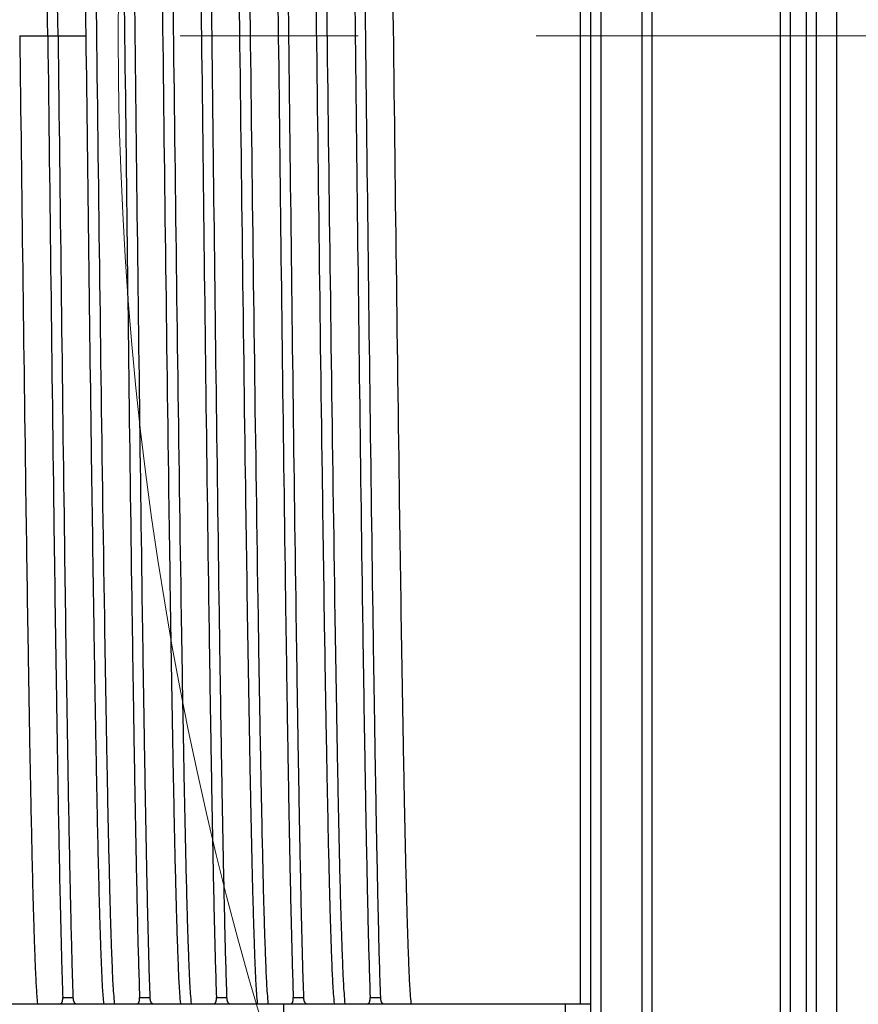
# Model space of a CAD drawing. Header units: millimetres. Extents: x 0 to 1300, y 0 to 891.
# Tile 20 of 142: x 529 to 545, y 279 to 298. Entities that reach past the tile are written whole.
import ezdxf

# ---------------------------------------------------------------- set-up
doc = ezdxf.new("R2010")
doc.units = ezdxf.units.MM
doc.header["$LTSCALE"] = 0.547069
doc.linetypes.add('CENTER', pattern=[50.8, 31.75, -6.35, 6.35, -6.35])
doc.layers.add('NoLayerName_001', color=7, linetype='Continuous')
doc.layers.add('NoLayerName_004', color=7, linetype='Continuous')
doc.styles.get("Standard").update_dxf_attribs({"font": 'txt', "bigfont": 'extfont2'})
doc.dimstyles.get("Standard").update_dxf_attribs({"dimtxt": 2.5, "dimasz": 2.5, "dimexe": 1, "dimexo": 1, "dimtad": 1, "dimdec": 3, "dimzin": 0, "dimdsep": 46, "dimtxsty": 'Standard', "dimcen": 2.5, "dimadec": 3, "dimazin": 0, "dimtfac": 0.75, "dimtdec": 3, "dimtmove": 0, "dimatfit": 3, "dimfxl": 1, "dimarcsym": 0})

# ---------------------------------------------------------------- blocks, each defined once
blk = doc.blocks.new('_OPEN30')
at = {"color": 0, "linetype": 'ByBlock', "lineweight": -2}
for p, q in [((-1, 0.267949), (0, 0)), ((0, 0), (-1, -0.267949)), ((0, 0), (-1, 0))]:
    blk.add_line(p, q, dxfattribs=at)
blk = doc.blocks.new('*D146')
at = {"layer": 'Defpoints', "color": 0}
for p in [(522.504, 297.502), (522.604, 297.502), (598.115, 254.671), (598.115, 254.571), (542.72, 201.555)]:
    blk.add_point(p, dxfattribs=at)
at = {"layer": 'NoLayerName_001', "color": 0, "linetype": 'Continuous', "lineweight": 13}
for p, q in [((519.504, 297.502), (484.326, 297.502)), ((598.115, 251.571), (598.115, 183.713))]:
    blk.add_line(p, q, dxfattribs=at)
blk.add_arc((598.115, 297.502), 110.789, 182.32738, 267.67262, dxfattribs=at)
at = {"layer": 'NoLayerName_001', "color": 0, "lineweight": 13, "xscale": 4.5, "yscale": 4.5, "zscale": 4.5}
for p, rotation in [((487.326, 297.502), 91.16369187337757), ((598.115, 186.713), 358.8363081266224)]:
    blk.add_blockref('_OPEN30', p, dxfattribs=dict(at, rotation=rotation))
at = {"layer": 'NoLayerName_001', "color": 0, "lineweight": 13, "insert": (513.056, 239.647), "char_height": 9.6, "attachment_point": 5, "rotation": 304.2224}
blk.add_mtext('\\W0.8594;90%%d', dxfattribs=at)
blk = doc.blocks.new('DIM_0002')
at = {"color": 3, "linetype": 'Continuous', "lineweight": 13}
blk.add_arc((67.226, 70.226), 67.226, 0, 270, dxfattribs=at)

msp = doc.modelspace()

# ---------------------------------------------------------------- linework, layer by layer
at = {"layer": 'NoLayerName_001', "color": 4, "linetype": 'CENTER', "lineweight": 13}
msp.add_line((611.9999, 297.5016), (522.5043, 297.5016), dxfattribs=at)
at = {"layer": 'NoLayerName_001', "color": 7, "linetype": 'Continuous', "lineweight": 25}
for p, q in [((534.1146, 278.6016), (534.1146, 253.0016)), ((539.6146, 278.6016), (539.6146, 271.5805))]:
    msp.add_line(p, q, dxfattribs=at)
at = {"layer": 'NoLayerName_004', "color": 30, "linetype": 'Continuous', "lineweight": 25}
for p, q in [((544.9146, 275.5016), (544.9146, 319.5016)), ((544.5146, 319.1016), (544.5146, 275.9016)), ((540.3146, 277.3516), (540.3146, 317.6516)), ((541.1146, 277.3516), (541.1146, 317.6516)), ((544.0146, 277.3516), (544.0146, 317.6516)), ((544.3146, 317.6516), (544.3146, 277.3516)), ((540.1146, 277.5516), (540.1146, 317.4516)), ((541.3146, 277.5516), (541.3146, 317.4516)), ((543.8146, 277.5516), (543.8146, 317.4516)), ((539.9146, 278.6016), (539.9146, 316.4016)), ((528.9661, 297.5016), (530.2631, 297.5016)), ((528.5146, 278.6016), (540.1146, 278.6016)), ((529.8057, 278.7239), (530.0057, 278.7239)), ((531.3057, 278.7239), (531.5057, 278.7239)), ((532.8057, 278.7239), (533.0057, 278.7239)), ((534.3057, 278.7239), (534.5057, 278.7239)), ((535.8057, 278.7239), (536.0057, 278.7239))]:
    msp.add_line(p, q, dxfattribs=at)
for points, knots in [([(530.2631, 297.5016), (530.2233, 300.547), (530.1757, 304.5376), (530.1082, 309.0531), (530.0765, 310.9432), (530.053, 312.2033), (530.0334, 313.1483), (530.0163, 313.8833), (530.0026, 314.4082), (529.9905, 314.8281), (529.9806, 315.143), (529.9698, 315.4579), (529.9567, 315.7727), (529.9429, 316.0875), (529.9257, 316.2969), (529.9181, 316.4016)], [0, 0, 0, 0, 9.1369828, 11.972599, 13.54794, 14.8082146, 15.7534242, 16.3835618, 17.0136962, 17.3287641, 17.6438358, 17.9589083, 18.2739685, 18.5890406, 18.9041092, 18.9041092, 18.9041092, 18.9041092]), ([(530.1211, 316.4016), (530.1302, 316.2693), (530.1509, 316.0047), (530.1668, 315.607), (530.1817, 315.2093), (530.1941, 314.8116), (530.2055, 314.4137), (530.2193, 313.8833), (530.2349, 313.2202), (530.2542, 312.2917), (530.2793, 310.9654), (530.3148, 308.8431), (530.4371, 300.4864), (530.5209, 292.1291), (530.646, 284.4359), (530.6702, 283.1095), (530.6889, 282.181), (530.7066, 281.3853), (530.7228, 280.7222), (530.7379, 280.1917), (530.7505, 279.794), (530.7662, 279.3963), (530.7804, 278.9985), (530.8019, 278.734), (530.8111, 278.6016)], [0, 0, 0, 0, 0.3979777, 0.7959482, 1.1939297, 1.5919151, 1.9898948, 2.3878742, 3.1838364, 3.9798019, 5.1737461, 7.1636487, 10.3474967, 30.2465351, 32.2364398, 33.4303846, 34.2263406, 35.0223004, 35.8182852, 36.2162667, 36.6142197, 37.0121751, 37.4102305, 37.8081993, 37.8081993, 37.8081993, 37.8081993]), ([(532.1081, 278.6016), (532.099, 278.734), (532.0782, 278.9985), (532.0624, 279.3962), (532.0475, 279.7939), (532.0351, 280.1917), (532.0237, 280.5895), (532.0099, 281.12), (531.9943, 281.7831), (531.975, 282.7115), (531.9499, 284.0379), (531.9144, 286.1602), (531.7921, 294.5169), (531.7082, 302.8741), (531.5832, 310.5674), (531.559, 311.8938), (531.5403, 312.8222), (531.5226, 313.618), (531.5064, 314.2811), (531.4912, 314.8115), (531.4786, 315.2093), (531.463, 315.607), (531.4487, 316.0048), (531.4273, 316.2693), (531.4181, 316.4016)], [0, 0, 0, 0, 0.3979777, 0.7959482, 1.1939297, 1.5919151, 1.9898948, 2.3878742, 3.1838364, 3.9798019, 5.1737461, 7.1636487, 10.3474967, 30.2465351, 32.2364398, 33.4303846, 34.2263406, 35.0223004, 35.8182852, 36.2162667, 36.6142197, 37.0121751, 37.4102305, 37.8081993, 37.8081993, 37.8081993, 37.8081993]), ([(531.6211, 316.4016), (531.6302, 316.2693), (531.6509, 316.0047), (531.6668, 315.607), (531.6817, 315.2093), (531.6941, 314.8116), (531.7055, 314.4137), (531.7193, 313.8833), (531.7349, 313.2202), (531.7542, 312.2917), (531.7793, 310.9654), (531.8148, 308.8431), (531.9371, 300.4864), (532.0209, 292.1291), (532.146, 284.4359), (532.1702, 283.1095), (532.1889, 282.181), (532.2066, 281.3853), (532.2228, 280.7222), (532.2379, 280.1917), (532.2505, 279.794), (532.2662, 279.3963), (532.2804, 278.9985), (532.3019, 278.734), (532.3111, 278.6016)], [0, 0, 0, 0, 0.3979777, 0.7959482, 1.1939297, 1.5919151, 1.9898948, 2.3878742, 3.1838364, 3.9798019, 5.1737461, 7.1636487, 10.3474967, 30.2465351, 32.2364398, 33.4303846, 34.2263406, 35.0223004, 35.8182852, 36.2162667, 36.6142197, 37.0121751, 37.4102305, 37.8081993, 37.8081993, 37.8081993, 37.8081993]), ([(533.6081, 278.6016), (533.599, 278.734), (533.5782, 278.9985), (533.5624, 279.3962), (533.5475, 279.7939), (533.5351, 280.1917), (533.5237, 280.5895), (533.5099, 281.12), (533.4943, 281.7831), (533.475, 282.7115), (533.4499, 284.0379), (533.4144, 286.1602), (533.2921, 294.5169), (533.2082, 302.8741), (533.0832, 310.5674), (533.059, 311.8938), (533.0403, 312.8222), (533.0226, 313.618), (533.0064, 314.2811), (532.9912, 314.8115), (532.9786, 315.2093), (532.963, 315.607), (532.9487, 316.0048), (532.9273, 316.2693), (532.9181, 316.4016)], [0, 0, 0, 0, 0.3979777, 0.7959482, 1.1939297, 1.5919151, 1.9898948, 2.3878742, 3.1838364, 3.9798019, 5.1737461, 7.1636487, 10.3474967, 30.2465351, 32.2364398, 33.4303846, 34.2263406, 35.0223004, 35.8182852, 36.2162667, 36.6142197, 37.0121751, 37.4102305, 37.8081993, 37.8081993, 37.8081993, 37.8081993]), ([(533.1211, 316.4016), (533.1302, 316.2693), (533.1509, 316.0047), (533.1668, 315.607), (533.1817, 315.2093), (533.1941, 314.8116), (533.2055, 314.4137), (533.2193, 313.8833), (533.2349, 313.2202), (533.2542, 312.2917), (533.2793, 310.9654), (533.3148, 308.8431), (533.4371, 300.4864), (533.5209, 292.1291), (533.646, 284.4359), (533.6702, 283.1095), (533.6889, 282.181), (533.7066, 281.3853), (533.7228, 280.7222), (533.7379, 280.1917), (533.7505, 279.794), (533.7662, 279.3963), (533.7804, 278.9985), (533.8019, 278.734), (533.8111, 278.6016)], [0, 0, 0, 0, 0.3979777, 0.7959482, 1.1939297, 1.5919151, 1.9898948, 2.3878742, 3.1838364, 3.9798019, 5.1737461, 7.1636487, 10.3474967, 30.2465351, 32.2364398, 33.4303846, 34.2263406, 35.0223004, 35.8182852, 36.2162667, 36.6142197, 37.0121751, 37.4102305, 37.8081993, 37.8081993, 37.8081993, 37.8081993]), ([(535.1081, 278.6016), (535.099, 278.734), (535.0782, 278.9985), (535.0624, 279.3962), (535.0475, 279.7939), (535.0351, 280.1917), (535.0237, 280.5895), (535.0099, 281.12), (534.9943, 281.7831), (534.975, 282.7115), (534.9499, 284.0379), (534.9144, 286.1602), (534.7921, 294.5169), (534.7082, 302.8741), (534.5832, 310.5674), (534.559, 311.8938), (534.5403, 312.8222), (534.5226, 313.618), (534.5064, 314.2811), (534.4912, 314.8115), (534.4786, 315.2093), (534.463, 315.607), (534.4487, 316.0048), (534.4273, 316.2693), (534.4181, 316.4016)], [0, 0, 0, 0, 0.3979777, 0.7959482, 1.1939297, 1.5919151, 1.9898948, 2.3878742, 3.1838364, 3.9798019, 5.1737461, 7.1636487, 10.3474967, 30.2465351, 32.2364398, 33.4303846, 34.2263406, 35.0223004, 35.8182852, 36.2162667, 36.6142197, 37.0121751, 37.4102305, 37.8081993, 37.8081993, 37.8081993, 37.8081993]), ([(534.6211, 316.4016), (534.6302, 316.2693), (534.6509, 316.0047), (534.6668, 315.607), (534.6817, 315.2093), (534.6941, 314.8116), (534.7055, 314.4137), (534.7193, 313.8833), (534.7349, 313.2202), (534.7542, 312.2917), (534.7793, 310.9654), (534.8148, 308.8431), (534.9371, 300.4864), (535.0209, 292.1291), (535.146, 284.4359), (535.1702, 283.1095), (535.1889, 282.181), (535.2066, 281.3853), (535.2228, 280.7222), (535.2379, 280.1917), (535.2505, 279.794), (535.2662, 279.3963), (535.2804, 278.9985), (535.3019, 278.734), (535.3111, 278.6016)], [0, 0, 0, 0, 0.3979777, 0.7959482, 1.1939297, 1.5919151, 1.9898948, 2.3878742, 3.1838364, 3.9798019, 5.1737461, 7.1636487, 10.3474967, 30.2465351, 32.2364398, 33.4303846, 34.2263406, 35.0223004, 35.8182852, 36.2162667, 36.6142197, 37.0121751, 37.4102305, 37.8081993, 37.8081993, 37.8081993, 37.8081993]), ([(536.6081, 278.6016), (536.599, 278.734), (536.5782, 278.9985), (536.5624, 279.3962), (536.5475, 279.7939), (536.5351, 280.1917), (536.5237, 280.5895), (536.5099, 281.12), (536.4943, 281.7831), (536.475, 282.7115), (536.4499, 284.0379), (536.4144, 286.1602), (536.2921, 294.5169), (536.2082, 302.8741), (536.0832, 310.5674), (536.059, 311.8938), (536.0403, 312.8222), (536.0226, 313.618), (536.0064, 314.2811), (535.9912, 314.8115), (535.9786, 315.2093), (535.963, 315.607), (535.9487, 316.0048), (535.9273, 316.2693), (535.9181, 316.4016)], [0, 0, 0, 0, 0.3979777, 0.7959482, 1.1939297, 1.5919151, 1.9898948, 2.3878742, 3.1838364, 3.9798019, 5.1737461, 7.1636487, 10.3474967, 30.2465351, 32.2364398, 33.4303846, 34.2263406, 35.0223004, 35.8182852, 36.2162667, 36.6142197, 37.0121751, 37.4102305, 37.8081993, 37.8081993, 37.8081993, 37.8081993]), ([(529.5146, 297.5016), (529.4745, 300.7209), (529.4255, 305.0132), (529.3568, 309.8419), (529.3249, 311.8091), (529.3021, 313.0609), (529.2843, 313.955), (529.2683, 314.6703), (529.2553, 315.2067), (529.2412, 315.7431), (529.2292, 316.1006), (529.2235, 316.2794)], [0, 0, 0, 0, 9.6584008, 12.877874, 14.4876098, 15.5607649, 16.6339196, 17.1704981, 17.7070792, 18.2436605, 18.780238, 18.780238, 18.780238, 18.780238]), ([(529.7146, 297.5016), (529.6745, 300.7209), (529.6255, 305.0132), (529.5568, 309.8419), (529.5249, 311.8091), (529.5021, 313.0609), (529.4843, 313.955), (529.4683, 314.6703), (529.4553, 315.2067), (529.4412, 315.7431), (529.4292, 316.1006), (529.4235, 316.2794)], [0, 0, 0, 0, 9.6584008, 12.877874, 14.4876098, 15.5607649, 16.6339196, 17.1704981, 17.7070792, 18.2436605, 18.780238, 18.780238, 18.780238, 18.780238]), ([(530.7235, 316.2794), (530.7306, 316.0519), (530.7457, 315.5969), (530.7626, 314.9141), (530.7835, 314.0038), (530.806, 312.8658), (530.8341, 311.2726), (530.8762, 308.5413), (530.9895, 300.1194), (531.0752, 291.6971), (531.1844, 284.4135), (531.211, 282.8202), (531.2322, 281.6822), (531.2509, 280.7719), (531.2662, 280.0891), (531.2833, 279.4064), (531.2986, 278.9514), (531.3057, 278.7239)], [0, 0, 0, 0, 0.6829169, 1.365839, 2.0487578, 3.4145906, 4.7804245, 6.8291805, 11.6096054, 30.0483692, 32.0971213, 33.4629516, 34.8287854, 35.511709, 36.1946372, 36.8775593, 37.5604742, 37.5604742, 37.5604742, 37.5604742]), ([(530.9235, 316.2794), (530.9306, 316.0519), (530.9457, 315.5969), (530.9626, 314.9141), (530.9835, 314.0038), (531.006, 312.8658), (531.0341, 311.2726), (531.0762, 308.5413), (531.1895, 300.1194), (531.2752, 291.6971), (531.3844, 284.4135), (531.411, 282.8202), (531.4322, 281.6822), (531.4509, 280.7719), (531.4662, 280.0891), (531.4833, 279.4064), (531.4986, 278.9514), (531.5057, 278.7239)], [0, 0, 0, 0, 0.6829169, 1.365839, 2.0487578, 3.4145906, 4.7804245, 6.8291805, 11.6096054, 30.0483692, 32.0971213, 33.4629516, 34.8287854, 35.511709, 36.1946372, 36.8775593, 37.5604742, 37.5604742, 37.5604742, 37.5604742]), ([(532.2235, 316.2794), (532.2306, 316.0519), (532.2457, 315.5969), (532.2626, 314.9141), (532.2835, 314.0038), (532.306, 312.8658), (532.3341, 311.2726), (532.3762, 308.5413), (532.4895, 300.1194), (532.5752, 291.6971), (532.6844, 284.4135), (532.711, 282.8202), (532.7322, 281.6822), (532.7509, 280.7719), (532.7662, 280.0891), (532.7833, 279.4064), (532.7986, 278.9514), (532.8057, 278.7239)], [0, 0, 0, 0, 0.6829169, 1.365839, 2.0487578, 3.4145906, 4.7804245, 6.8291805, 11.6096054, 30.0483692, 32.0971213, 33.4629516, 34.8287854, 35.511709, 36.1946372, 36.8775593, 37.5604742, 37.5604742, 37.5604742, 37.5604742]), ([(532.4235, 316.2794), (532.4306, 316.0519), (532.4457, 315.5969), (532.4626, 314.9141), (532.4835, 314.0038), (532.506, 312.8658), (532.5341, 311.2726), (532.5762, 308.5413), (532.6895, 300.1194), (532.7752, 291.6971), (532.8844, 284.4135), (532.911, 282.8202), (532.9322, 281.6822), (532.9509, 280.7719), (532.9662, 280.0891), (532.9833, 279.4064), (532.9986, 278.9514), (533.0057, 278.7239)], [0, 0, 0, 0, 0.6829169, 1.365839, 2.0487578, 3.4145906, 4.7804245, 6.8291805, 11.6096054, 30.0483692, 32.0971213, 33.4629516, 34.8287854, 35.511709, 36.1946372, 36.8775593, 37.5604742, 37.5604742, 37.5604742, 37.5604742]), ([(533.7235, 316.2794), (533.7306, 316.0519), (533.7457, 315.5969), (533.7626, 314.9141), (533.7835, 314.0038), (533.806, 312.8658), (533.8341, 311.2726), (533.8762, 308.5413), (533.9895, 300.1194), (534.0752, 291.6971), (534.1844, 284.4135), (534.211, 282.8202), (534.2322, 281.6822), (534.2509, 280.7719), (534.2662, 280.0891), (534.2833, 279.4064), (534.2986, 278.9514), (534.3057, 278.7239)], [0, 0, 0, 0, 0.6829169, 1.365839, 2.0487578, 3.4145906, 4.7804245, 6.8291805, 11.6096054, 30.0483692, 32.0971213, 33.4629516, 34.8287854, 35.511709, 36.1946372, 36.8775593, 37.5604742, 37.5604742, 37.5604742, 37.5604742]), ([(533.9235, 316.2794), (533.9306, 316.0519), (533.9457, 315.5969), (533.9626, 314.9141), (533.9835, 314.0038), (534.006, 312.8658), (534.0341, 311.2726), (534.0762, 308.5413), (534.1895, 300.1194), (534.2752, 291.6971), (534.3844, 284.4135), (534.411, 282.8202), (534.4322, 281.6822), (534.4509, 280.7719), (534.4662, 280.0891), (534.4833, 279.4064), (534.4986, 278.9514), (534.5057, 278.7239)], [0, 0, 0, 0, 0.6829169, 1.365839, 2.0487578, 3.4145906, 4.7804245, 6.8291805, 11.6096054, 30.0483692, 32.0971213, 33.4629516, 34.8287854, 35.511709, 36.1946372, 36.8775593, 37.5604742, 37.5604742, 37.5604742, 37.5604742]), ([(535.2235, 316.2794), (535.2306, 316.0519), (535.2457, 315.5969), (535.2626, 314.9141), (535.2835, 314.0038), (535.306, 312.8658), (535.3341, 311.2726), (535.3762, 308.5413), (535.4895, 300.1194), (535.5752, 291.6971), (535.6844, 284.4135), (535.711, 282.8202), (535.7322, 281.6822), (535.7509, 280.7719), (535.7662, 280.0891), (535.7833, 279.4064), (535.7986, 278.9514), (535.8057, 278.7239)], [0, 0, 0, 0, 0.6829169, 1.365839, 2.0487578, 3.4145906, 4.7804245, 6.8291805, 11.6096054, 30.0483692, 32.0971213, 33.4629516, 34.8287854, 35.511709, 36.1946372, 36.8775593, 37.5604742, 37.5604742, 37.5604742, 37.5604742]), ([(535.4235, 316.2794), (535.4306, 316.0519), (535.4457, 315.5969), (535.4626, 314.9141), (535.4835, 314.0038), (535.506, 312.8658), (535.5341, 311.2726), (535.5762, 308.5413), (535.6895, 300.1194), (535.7752, 291.6971), (535.8844, 284.4135), (535.911, 282.8202), (535.9322, 281.6822), (535.9509, 280.7719), (535.9662, 280.0891), (535.9833, 279.4064), (535.9986, 278.9514), (536.0057, 278.7239)], [0, 0, 0, 0, 0.6829169, 1.365839, 2.0487578, 3.4145906, 4.7804245, 6.8291805, 11.6096054, 30.0483692, 32.0971213, 33.4629516, 34.8287854, 35.511709, 36.1946372, 36.8775593, 37.5604742, 37.5604742, 37.5604742, 37.5604742]), ([(528.9661, 297.5016), (529.0059, 294.4562), (529.0535, 290.4656), (529.1209, 285.9502), (529.1526, 284.06), (529.1762, 282.8), (529.1958, 281.855), (529.2129, 281.12), (529.2265, 280.5951), (529.2387, 280.1751), (529.2486, 279.8602), (529.2594, 279.5453), (529.2725, 279.2306), (529.2863, 278.9158), (529.3035, 278.7064), (529.3111, 278.6016)], [0, 0, 0, 0, 9.1369828, 11.972599, 13.54794, 14.8082146, 15.7534241, 16.3835617, 17.0136962, 17.3287641, 17.6438358, 17.9589083, 18.2739684, 18.5890406, 18.9041092, 18.9041092, 18.9041092, 18.9041092]), ([(529.5146, 297.5016), (529.5547, 294.2824), (529.6037, 289.9901), (529.6724, 285.1613), (529.7043, 283.1942), (529.7271, 281.9423), (529.7449, 281.0482), (529.7609, 280.333), (529.7739, 279.7965), (529.788, 279.2601), (529.8, 278.9026), (529.8057, 278.7239)], [0, 0, 0, 0, 9.6584008, 12.877874, 14.4876098, 15.5607649, 16.6339196, 17.1704981, 17.7070792, 18.2436605, 18.780238, 18.780238, 18.780238, 18.780238]), ([(529.7146, 297.5016), (529.7547, 294.2824), (529.8037, 289.9901), (529.8724, 285.1613), (529.9043, 283.1942), (529.9271, 281.9423), (529.9449, 281.0482), (529.9609, 280.333), (529.9739, 279.7965), (529.988, 279.2601), (530, 278.9026), (530.0057, 278.7239)], [0, 0, 0, 0, 9.6584008, 12.877874, 14.4876098, 15.5607649, 16.6339196, 17.1704981, 17.7070792, 18.2436605, 18.780238, 18.780238, 18.780238, 18.780238]), ([(530.6081, 278.6016), (530.6005, 278.7064), (530.5833, 278.9158), (530.5695, 279.2306), (530.5564, 279.5453), (530.5455, 279.8602), (530.5356, 280.1751), (530.5235, 280.5951), (530.5099, 281.12), (530.4927, 281.855), (530.4732, 282.8), (530.4476, 284.165), (530.4128, 286.2652), (530.3467, 290.7807), (530.2999, 294.6663), (530.2631, 297.5016)], [0, 0, 0, 0, 0.3150686, 0.6301408, 0.9452009, 1.2602734, 1.5753451, 1.890413, 2.5205475, 3.1506851, 4.0958946, 5.3561692, 7.2465785, 10.3972632, 18.9041094, 18.9041094, 18.9041094, 18.9041094]), ([(529.7503, 278.6016), (529.7519, 278.6017), (529.7553, 278.6018), (529.7603, 278.6026), (529.7652, 278.6039), (529.7699, 278.6058), (529.7743, 278.6081), (529.7784, 278.611), (529.7821, 278.6144), (529.7854, 278.6182), (529.7883, 278.6222), (529.7909, 278.6265), (529.7933, 278.631), (529.7953, 278.6356), (529.7971, 278.6403), (529.7987, 278.645), (529.8, 278.6498), (529.8011, 278.6547), (529.8021, 278.6595), (529.8029, 278.6644), (529.8036, 278.6694), (529.8042, 278.6743), (529.8047, 278.6792), (529.8051, 278.6842), (529.8055, 278.6891), (529.8057, 278.6941), (529.8059, 278.699), (529.806, 278.704), (529.806, 278.709), (529.8059, 278.7139), (529.8059, 278.7189), (529.8057, 278.7222), (529.8057, 278.7239)], [0, 0, 0, 0, 0.00499347, 0.01003782, 0.01509898, 0.0201474, 0.0251625, 0.03013948, 0.03510915, 0.04010353, 0.04513247, 0.05018714, 0.05524387, 0.06027165, 0.06526832, 0.07024661, 0.07521599, 0.08018281, 0.08515056, 0.09012021, 0.0950906, 0.10005916, 0.10502549, 0.10999051, 0.11495486, 0.119919, 0.1248831, 0.12984717, 0.13481098, 0.13977414, 0.14473607, 0.14969604, 0.14969604, 0.14969604, 0.14969604]), ([(530.0057, 278.7239), (530.0058, 278.7221), (530.0059, 278.7186), (530.0062, 278.7134), (530.0065, 278.7082), (530.007, 278.703), (530.0075, 278.6978), (530.0081, 278.6925), (530.0088, 278.6874), (530.0096, 278.6822), (530.0105, 278.677), (530.0115, 278.6719), (530.0127, 278.6667), (530.014, 278.6617), (530.0154, 278.6566), (530.017, 278.6516), (530.0189, 278.6467), (530.0209, 278.6419), (530.0232, 278.6371), (530.0258, 278.6325), (530.0286, 278.628), (530.0318, 278.6238), (530.0352, 278.6197), (530.0389, 278.616), (530.043, 278.6126), (530.0473, 278.6096), (530.052, 278.6071), (530.0568, 278.6051), (530.0619, 278.6035), (530.0671, 278.6024), (530.0724, 278.6017), (530.0759, 278.6017), (530.0777, 278.6016)], [0, 0, 0, 0, 0.00523164, 0.01046506, 0.01569957, 0.02093474, 0.02617041, 0.03140672, 0.0366441, 0.04188335, 0.04712561, 0.05237241, 0.05762509, 0.06288037, 0.06813376, 0.07338309, 0.07862888, 0.08387477, 0.0891279, 0.09439922, 0.09969799, 0.10500794, 0.11030954, 0.11559147, 0.12085256, 0.12610376, 0.13136746, 0.1366552, 0.14196241, 0.14727536, 0.15257354, 0.15783174, 0.15783174, 0.15783174, 0.15783174]), ([(531.2503, 278.6016), (531.2519, 278.6017), (531.2553, 278.6018), (531.2603, 278.6026), (531.2652, 278.6039), (531.2699, 278.6058), (531.2743, 278.6081), (531.2784, 278.611), (531.2821, 278.6144), (531.2854, 278.6182), (531.2883, 278.6222), (531.2909, 278.6265), (531.2933, 278.631), (531.2953, 278.6356), (531.2971, 278.6403), (531.2987, 278.645), (531.3, 278.6498), (531.3011, 278.6547), (531.3021, 278.6595), (531.3029, 278.6644), (531.3036, 278.6694), (531.3042, 278.6743), (531.3047, 278.6792), (531.3051, 278.6842), (531.3055, 278.6891), (531.3057, 278.6941), (531.3059, 278.699), (531.306, 278.704), (531.306, 278.709), (531.3059, 278.7139), (531.3059, 278.7189), (531.3057, 278.7222), (531.3057, 278.7239)], [0, 0, 0, 0, 0.00499347, 0.01003782, 0.01509898, 0.0201474, 0.0251625, 0.03013948, 0.03510915, 0.04010353, 0.04513247, 0.05018714, 0.05524387, 0.06027165, 0.06526832, 0.07024661, 0.07521599, 0.08018281, 0.08515056, 0.09012021, 0.0950906, 0.10005916, 0.10502549, 0.10999051, 0.11495486, 0.119919, 0.1248831, 0.12984717, 0.13481098, 0.13977414, 0.14473607, 0.14969604, 0.14969604, 0.14969604, 0.14969604]), ([(531.2503, 278.6016), (531.2519, 278.6017), (531.2553, 278.6018), (531.2603, 278.6026), (531.2652, 278.6039), (531.2699, 278.6058), (531.2743, 278.6081), (531.2784, 278.611), (531.2821, 278.6144), (531.2854, 278.6182), (531.2883, 278.6222), (531.2909, 278.6265), (531.2933, 278.631), (531.2953, 278.6356), (531.2971, 278.6403), (531.2987, 278.645), (531.3, 278.6498), (531.3011, 278.6547), (531.3021, 278.6595), (531.3029, 278.6644), (531.3036, 278.6694), (531.3042, 278.6743), (531.3047, 278.6792), (531.3051, 278.6842), (531.3055, 278.6891), (531.3057, 278.6941), (531.3059, 278.699), (531.306, 278.704), (531.306, 278.709), (531.3059, 278.7139), (531.3059, 278.7189), (531.3057, 278.7222), (531.3057, 278.7239)], [0, 0, 0, 0, 0.00499347, 0.01003782, 0.01509898, 0.0201474, 0.0251625, 0.03013948, 0.03510915, 0.04010353, 0.04513247, 0.05018714, 0.05524387, 0.06027165, 0.06526832, 0.07024661, 0.07521599, 0.08018281, 0.08515056, 0.09012021, 0.0950906, 0.10005916, 0.10502549, 0.10999051, 0.11495486, 0.119919, 0.1248831, 0.12984717, 0.13481098, 0.13977414, 0.14473607, 0.14969604, 0.14969604, 0.14969604, 0.14969604]), ([(531.5057, 278.7239), (531.5058, 278.7221), (531.5059, 278.7186), (531.5062, 278.7134), (531.5065, 278.7082), (531.507, 278.703), (531.5075, 278.6978), (531.5081, 278.6925), (531.5088, 278.6874), (531.5096, 278.6822), (531.5105, 278.677), (531.5115, 278.6719), (531.5127, 278.6667), (531.514, 278.6617), (531.5154, 278.6566), (531.517, 278.6516), (531.5189, 278.6467), (531.5209, 278.6419), (531.5232, 278.6371), (531.5258, 278.6325), (531.5286, 278.628), (531.5318, 278.6238), (531.5352, 278.6197), (531.5389, 278.616), (531.543, 278.6126), (531.5473, 278.6096), (531.552, 278.6071), (531.5568, 278.6051), (531.5619, 278.6035), (531.5671, 278.6024), (531.5724, 278.6017), (531.5759, 278.6017), (531.5777, 278.6016)], [0, 0, 0, 0, 0.00523164, 0.01046506, 0.01569957, 0.02093474, 0.02617041, 0.03140672, 0.0366441, 0.04188335, 0.04712561, 0.05237241, 0.05762509, 0.06288037, 0.06813376, 0.07338309, 0.07862888, 0.08387477, 0.0891279, 0.09439922, 0.09969799, 0.10500794, 0.11030954, 0.11559147, 0.12085256, 0.12610376, 0.13136746, 0.1366552, 0.14196241, 0.14727536, 0.15257354, 0.15783174, 0.15783174, 0.15783174, 0.15783174]), ([(531.5057, 278.7239), (531.5058, 278.7221), (531.5059, 278.7186), (531.5062, 278.7134), (531.5065, 278.7082), (531.507, 278.703), (531.5075, 278.6978), (531.5081, 278.6925), (531.5088, 278.6874), (531.5096, 278.6822), (531.5105, 278.677), (531.5115, 278.6719), (531.5127, 278.6667), (531.514, 278.6617), (531.5154, 278.6566), (531.517, 278.6516), (531.5189, 278.6467), (531.5209, 278.6419), (531.5232, 278.6371), (531.5258, 278.6325), (531.5286, 278.628), (531.5318, 278.6238), (531.5352, 278.6197), (531.5389, 278.616), (531.543, 278.6126), (531.5473, 278.6096), (531.552, 278.6071), (531.5568, 278.6051), (531.5619, 278.6035), (531.5671, 278.6024), (531.5724, 278.6017), (531.5759, 278.6017), (531.5777, 278.6016)], [0, 0, 0, 0, 0.00523164, 0.01046506, 0.01569957, 0.02093474, 0.02617041, 0.03140672, 0.0366441, 0.04188335, 0.04712561, 0.05237241, 0.05762509, 0.06288037, 0.06813376, 0.07338309, 0.07862888, 0.08387477, 0.0891279, 0.09439922, 0.09969799, 0.10500794, 0.11030954, 0.11559147, 0.12085256, 0.12610376, 0.13136746, 0.1366552, 0.14196241, 0.14727536, 0.15257354, 0.15783174, 0.15783174, 0.15783174, 0.15783174]), ([(532.7503, 278.6016), (532.7519, 278.6017), (532.7553, 278.6018), (532.7603, 278.6026), (532.7652, 278.6039), (532.7699, 278.6058), (532.7743, 278.6081), (532.7784, 278.611), (532.7821, 278.6144), (532.7854, 278.6182), (532.7883, 278.6222), (532.7909, 278.6265), (532.7933, 278.631), (532.7953, 278.6356), (532.7971, 278.6403), (532.7987, 278.645), (532.8, 278.6498), (532.8011, 278.6547), (532.8021, 278.6595), (532.8029, 278.6644), (532.8036, 278.6694), (532.8042, 278.6743), (532.8047, 278.6792), (532.8051, 278.6842), (532.8055, 278.6891), (532.8057, 278.6941), (532.8059, 278.699), (532.806, 278.704), (532.806, 278.709), (532.8059, 278.7139), (532.8059, 278.7189), (532.8057, 278.7222), (532.8057, 278.7239)], [0, 0, 0, 0, 0.00499347, 0.01003782, 0.01509898, 0.0201474, 0.0251625, 0.03013948, 0.03510915, 0.04010353, 0.04513247, 0.05018714, 0.05524387, 0.06027165, 0.06526832, 0.07024661, 0.07521599, 0.08018281, 0.08515056, 0.09012021, 0.0950906, 0.10005916, 0.10502549, 0.10999051, 0.11495486, 0.119919, 0.1248831, 0.12984717, 0.13481098, 0.13977414, 0.14473607, 0.14969604, 0.14969604, 0.14969604, 0.14969604]), ([(532.7503, 278.6016), (532.7519, 278.6017), (532.7553, 278.6018), (532.7603, 278.6026), (532.7652, 278.6039), (532.7699, 278.6058), (532.7743, 278.6081), (532.7784, 278.611), (532.7821, 278.6144), (532.7854, 278.6182), (532.7883, 278.6222), (532.7909, 278.6265), (532.7933, 278.631), (532.7953, 278.6356), (532.7971, 278.6403), (532.7987, 278.645), (532.8, 278.6498), (532.8011, 278.6547), (532.8021, 278.6595), (532.8029, 278.6644), (532.8036, 278.6694), (532.8042, 278.6743), (532.8047, 278.6792), (532.8051, 278.6842), (532.8055, 278.6891), (532.8057, 278.6941), (532.8059, 278.699), (532.806, 278.704), (532.806, 278.709), (532.8059, 278.7139), (532.8059, 278.7189), (532.8057, 278.7222), (532.8057, 278.7239)], [0, 0, 0, 0, 0.00499347, 0.01003782, 0.01509898, 0.0201474, 0.0251625, 0.03013948, 0.03510915, 0.04010353, 0.04513247, 0.05018714, 0.05524387, 0.06027165, 0.06526832, 0.07024661, 0.07521599, 0.08018281, 0.08515056, 0.09012021, 0.0950906, 0.10005916, 0.10502549, 0.10999051, 0.11495486, 0.119919, 0.1248831, 0.12984717, 0.13481098, 0.13977414, 0.14473607, 0.14969604, 0.14969604, 0.14969604, 0.14969604]), ([(533.0057, 278.7239), (533.0058, 278.7221), (533.0059, 278.7186), (533.0062, 278.7134), (533.0065, 278.7082), (533.007, 278.703), (533.0075, 278.6978), (533.0081, 278.6925), (533.0088, 278.6874), (533.0096, 278.6822), (533.0105, 278.677), (533.0115, 278.6719), (533.0127, 278.6667), (533.014, 278.6617), (533.0154, 278.6566), (533.017, 278.6516), (533.0189, 278.6467), (533.0209, 278.6419), (533.0232, 278.6371), (533.0258, 278.6325), (533.0286, 278.628), (533.0318, 278.6238), (533.0352, 278.6197), (533.0389, 278.616), (533.043, 278.6126), (533.0473, 278.6096), (533.052, 278.6071), (533.0568, 278.6051), (533.0619, 278.6035), (533.0671, 278.6024), (533.0724, 278.6017), (533.0759, 278.6017), (533.0777, 278.6016)], [0, 0, 0, 0, 0.00523164, 0.01046506, 0.01569957, 0.02093474, 0.02617041, 0.03140672, 0.0366441, 0.04188335, 0.04712561, 0.05237241, 0.05762509, 0.06288037, 0.06813376, 0.07338309, 0.07862888, 0.08387477, 0.0891279, 0.09439922, 0.09969799, 0.10500794, 0.11030954, 0.11559147, 0.12085256, 0.12610376, 0.13136746, 0.1366552, 0.14196241, 0.14727536, 0.15257354, 0.15783174, 0.15783174, 0.15783174, 0.15783174]), ([(533.0057, 278.7239), (533.0058, 278.7221), (533.0059, 278.7186), (533.0062, 278.7134), (533.0065, 278.7082), (533.007, 278.703), (533.0075, 278.6978), (533.0081, 278.6925), (533.0088, 278.6874), (533.0096, 278.6822), (533.0105, 278.677), (533.0115, 278.6719), (533.0127, 278.6667), (533.014, 278.6617), (533.0154, 278.6566), (533.017, 278.6516), (533.0189, 278.6467), (533.0209, 278.6419), (533.0232, 278.6371), (533.0258, 278.6325), (533.0286, 278.628), (533.0318, 278.6238), (533.0352, 278.6197), (533.0389, 278.616), (533.043, 278.6126), (533.0473, 278.6096), (533.052, 278.6071), (533.0568, 278.6051), (533.0619, 278.6035), (533.0671, 278.6024), (533.0724, 278.6017), (533.0759, 278.6017), (533.0777, 278.6016)], [0, 0, 0, 0, 0.00523164, 0.01046506, 0.01569957, 0.02093474, 0.02617041, 0.03140672, 0.0366441, 0.04188335, 0.04712561, 0.05237241, 0.05762509, 0.06288037, 0.06813376, 0.07338309, 0.07862888, 0.08387477, 0.0891279, 0.09439922, 0.09969799, 0.10500794, 0.11030954, 0.11559147, 0.12085256, 0.12610376, 0.13136746, 0.1366552, 0.14196241, 0.14727536, 0.15257354, 0.15783174, 0.15783174, 0.15783174, 0.15783174]), ([(534.2503, 278.6016), (534.2519, 278.6017), (534.2553, 278.6018), (534.2603, 278.6026), (534.2652, 278.6039), (534.2699, 278.6058), (534.2743, 278.6081), (534.2784, 278.611), (534.2821, 278.6144), (534.2854, 278.6182), (534.2883, 278.6222), (534.2909, 278.6265), (534.2933, 278.631), (534.2953, 278.6356), (534.2971, 278.6403), (534.2987, 278.645), (534.3, 278.6498), (534.3011, 278.6547), (534.3021, 278.6595), (534.3029, 278.6644), (534.3036, 278.6694), (534.3042, 278.6743), (534.3047, 278.6792), (534.3051, 278.6842), (534.3055, 278.6891), (534.3057, 278.6941), (534.3059, 278.699), (534.306, 278.704), (534.306, 278.709), (534.3059, 278.7139), (534.3059, 278.7189), (534.3057, 278.7222), (534.3057, 278.7239)], [0, 0, 0, 0, 0.00499347, 0.01003782, 0.01509898, 0.0201474, 0.0251625, 0.03013948, 0.03510915, 0.04010353, 0.04513247, 0.05018714, 0.05524387, 0.06027165, 0.06526832, 0.07024661, 0.07521599, 0.08018281, 0.08515056, 0.09012021, 0.0950906, 0.10005916, 0.10502549, 0.10999051, 0.11495486, 0.119919, 0.1248831, 0.12984717, 0.13481098, 0.13977414, 0.14473607, 0.14969604, 0.14969604, 0.14969604, 0.14969604]), ([(534.5057, 278.7239), (534.5058, 278.7221), (534.5059, 278.7186), (534.5062, 278.7134), (534.5065, 278.7082), (534.507, 278.703), (534.5075, 278.6978), (534.5081, 278.6925), (534.5088, 278.6874), (534.5096, 278.6822), (534.5105, 278.677), (534.5115, 278.6719), (534.5127, 278.6667), (534.514, 278.6617), (534.5154, 278.6566), (534.517, 278.6516), (534.5189, 278.6467), (534.5209, 278.6419), (534.5232, 278.6371), (534.5258, 278.6325), (534.5286, 278.628), (534.5318, 278.6238), (534.5352, 278.6197), (534.5389, 278.616), (534.543, 278.6126), (534.5473, 278.6096), (534.552, 278.6071), (534.5568, 278.6051), (534.5619, 278.6035), (534.5671, 278.6024), (534.5724, 278.6017), (534.5759, 278.6017), (534.5777, 278.6016)], [0, 0, 0, 0, 0.00523164, 0.01046506, 0.01569957, 0.02093474, 0.02617041, 0.03140672, 0.0366441, 0.04188335, 0.04712561, 0.05237241, 0.05762509, 0.06288037, 0.06813376, 0.07338309, 0.07862888, 0.08387477, 0.0891279, 0.09439922, 0.09969799, 0.10500794, 0.11030954, 0.11559147, 0.12085256, 0.12610376, 0.13136746, 0.1366552, 0.14196241, 0.14727536, 0.15257354, 0.15783174, 0.15783174, 0.15783174, 0.15783174]), ([(535.7503, 278.6016), (535.7519, 278.6017), (535.7553, 278.6018), (535.7603, 278.6026), (535.7652, 278.6039), (535.7699, 278.6058), (535.7743, 278.6081), (535.7784, 278.611), (535.7821, 278.6144), (535.7854, 278.6182), (535.7883, 278.6222), (535.7909, 278.6265), (535.7933, 278.631), (535.7953, 278.6356), (535.7971, 278.6403), (535.7987, 278.645), (535.8, 278.6498), (535.8011, 278.6547), (535.8021, 278.6595), (535.8029, 278.6644), (535.8036, 278.6694), (535.8042, 278.6743), (535.8047, 278.6792), (535.8051, 278.6842), (535.8055, 278.6891), (535.8057, 278.6941), (535.8059, 278.699), (535.806, 278.704), (535.806, 278.709), (535.8059, 278.7139), (535.8059, 278.7189), (535.8057, 278.7222), (535.8057, 278.7239)], [0, 0, 0, 0, 0.00499347, 0.01003782, 0.01509898, 0.0201474, 0.0251625, 0.03013948, 0.03510915, 0.04010353, 0.04513247, 0.05018714, 0.05524387, 0.06027165, 0.06526832, 0.07024661, 0.07521599, 0.08018281, 0.08515056, 0.09012021, 0.0950906, 0.10005916, 0.10502549, 0.10999051, 0.11495486, 0.119919, 0.1248831, 0.12984717, 0.13481098, 0.13977414, 0.14473607, 0.14969604, 0.14969604, 0.14969604, 0.14969604]), ([(536.0057, 278.7239), (536.0058, 278.7221), (536.0059, 278.7186), (536.0062, 278.7134), (536.0065, 278.7082), (536.007, 278.703), (536.0075, 278.6978), (536.0081, 278.6925), (536.0088, 278.6874), (536.0096, 278.6822), (536.0105, 278.677), (536.0115, 278.6719), (536.0127, 278.6667), (536.014, 278.6617), (536.0154, 278.6566), (536.017, 278.6516), (536.0189, 278.6467), (536.0209, 278.6419), (536.0232, 278.6371), (536.0258, 278.6325), (536.0286, 278.628), (536.0318, 278.6238), (536.0352, 278.6197), (536.0389, 278.616), (536.043, 278.6126), (536.0473, 278.6096), (536.052, 278.6071), (536.0568, 278.6051), (536.0619, 278.6035), (536.0671, 278.6024), (536.0724, 278.6017), (536.0759, 278.6017), (536.0777, 278.6016)], [0, 0, 0, 0, 0.00523164, 0.01046506, 0.01569957, 0.02093474, 0.02617041, 0.03140672, 0.0366441, 0.04188335, 0.04712561, 0.05237241, 0.05762509, 0.06288037, 0.06813376, 0.07338309, 0.07862888, 0.08387477, 0.0891279, 0.09439922, 0.09969799, 0.10500794, 0.11030954, 0.11559147, 0.12085256, 0.12610376, 0.13136746, 0.1366552, 0.14196241, 0.14727536, 0.15257354, 0.15783174, 0.15783174, 0.15783174, 0.15783174])]:
    msp.add_open_spline(points, degree=3, knots=knots, dxfattribs=at)
at = {"layer": 'NoLayerName_004', "color": 7, "linetype": 'Continuous', "lineweight": 25}
msp.add_open_spline([(534.2503, 278.6016), (534.2519, 278.6017), (534.2553, 278.6018), (534.2603, 278.6026), (534.2652, 278.6039), (534.2699, 278.6058), (534.2743, 278.6081), (534.2784, 278.611), (534.2821, 278.6144), (534.2854, 278.6182), (534.2883, 278.6222), (534.2909, 278.6265), (534.2933, 278.631), (534.2953, 278.6356), (534.2971, 278.6403), (534.2987, 278.645), (534.3, 278.6498), (534.3011, 278.6547), (534.3021, 278.6595), (534.3029, 278.6644), (534.3036, 278.6694), (534.3042, 278.6743), (534.3047, 278.6792), (534.3051, 278.6842), (534.3055, 278.6891), (534.3057, 278.6941), (534.3059, 278.699), (534.306, 278.704), (534.306, 278.709), (534.3059, 278.7139), (534.3059, 278.7189), (534.3057, 278.7222), (534.3057, 278.7239)], degree=3, knots=[0, 0, 0, 0, 0.00499347, 0.01003782, 0.01509898, 0.0201474, 0.0251625, 0.03013948, 0.03510915, 0.04010353, 0.04513247, 0.05018714, 0.05524387, 0.06027165, 0.06526832, 0.07024661, 0.07521599, 0.08018281, 0.08515056, 0.09012021, 0.0950906, 0.10005916, 0.10502549, 0.10999051, 0.11495486, 0.119919, 0.1248831, 0.12984717, 0.13481098, 0.13977414, 0.14473607, 0.14969604, 0.14969604, 0.14969604, 0.14969604], dxfattribs=at)

# ---------------------------------------------------------------- block references
at = {"layer": 'NoLayerName_001', "color": 3, "linetype": 'Continuous', "lineweight": 13}
msp.add_blockref('DIM_0002', (530.8889, 227.276), dxfattribs=at)

# ---------------------------------------------------------------- dimensions: what is measured, and where the dimension line sits
dim = msp.add_angular_dim_2l(base=(542.72, 201.5555), line1=((598.1146, 254.5707), (598.1146, 254.6707)), line2=((522.5043, 297.5016), (522.6043, 297.5016)), text='\\W0.8594;<>', dimstyle='Standard', override={"dimtxt": 9.6, "dimasz": 4.5, "dimexe": 3, "dimexo": 3, "dimgap": 3, "dimblk": 'OPEN30', "dimclrd": 0, "dimclre": 0, "dimclrt": 0, "dimazin": 2, "dimtp": 0, "dimtm": 0, "dimlwd": 13, "dimlwe": 13}, dxfattribs=at)
dim.commit()
dim.dimension.update_dxf_attribs({"geometry": '*D146', "text_midpoint": (506.5074, 235.1932), "dimtype": 162})

doc.saveas('drawing.dxf')
